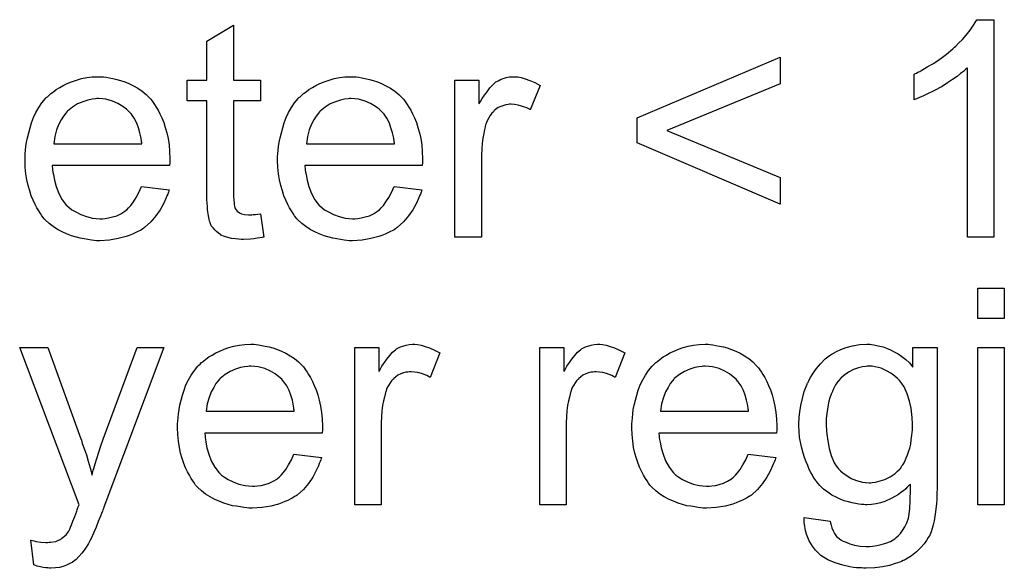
# Model space of a CAD drawing. Extents: x -1.3 to 9.2, y -4.6 to 3.5.
# Tile 152 of 215: x 5.049 to 5.413, y -0.489 to -0.287. Entities that reach past the tile are written whole.
import ezdxf

# ---------------------------------------------------------------- set-up
doc = ezdxf.new("R2010")
doc.units = 0
doc.layers.add('acc-ni-360-23-a_document', color=1, linetype='CONTINUOUS')

msp = doc.modelspace()

# ---------------------------------------------------------------- linework, layer by layer
at = {"layer": 'acc-ni-360-23-a_document', "color": 1}
for points in [[(5.40902, -0.366919), (5.399185, -0.366919), (5.399185, -0.304325), (5.399069, -0.304441), (5.398491, -0.304904), (5.397797, -0.305598), (5.39664, -0.306408), (5.395367, -0.307449), (5.393747, -0.308606), (5.391896, -0.309879), (5.389814, -0.311151), (5.389698, -0.311151), (5.389582, -0.311267), (5.388888, -0.31173), (5.387731, -0.312308), (5.386342, -0.313003), (5.384723, -0.313812), (5.382987, -0.314622), (5.381252, -0.315432), (5.379516, -0.316127), (5.379516, -0.306639), (5.379632, -0.306639), (5.379863, -0.306408), (5.380326, -0.306292), (5.380905, -0.305945), (5.381599, -0.305598), (5.382409, -0.305135), (5.384376, -0.303978), (5.38669, -0.302705), (5.389004, -0.301086), (5.391433, -0.299234), (5.393863, -0.297267), (5.393979, -0.297152), (5.394094, -0.297036), (5.394441, -0.296689), (5.394904, -0.296342), (5.395946, -0.295185), (5.397334, -0.293796), (5.398722, -0.292177), (5.400226, -0.290325), (5.401499, -0.288474), (5.402656, -0.286507), (5.40902, -0.286507), (5.40902, -0.366919)], [(5.127984, -0.308837), (5.137935, -0.308837), (5.137935, -0.316474), (5.127984, -0.316474), (5.127984, -0.350605), (5.127984, -0.350837), (5.127984, -0.351299), (5.127984, -0.351994), (5.1281, -0.352803), (5.128216, -0.354655), (5.128332, -0.355465), (5.128447, -0.356043), (5.128563, -0.356274), (5.12891, -0.356737), (5.129373, -0.357316), (5.130183, -0.357894), (5.130414, -0.35801), (5.130993, -0.358241), (5.132034, -0.358473), (5.133538, -0.358589), (5.134695, -0.358589), (5.135274, -0.358473), (5.136083, -0.358473), (5.137009, -0.358357), (5.137935, -0.358241), (5.139207, -0.366919), (5.138976, -0.366919), (5.138513, -0.367035), (5.137703, -0.36715), (5.136662, -0.367266), (5.135505, -0.367497), (5.134232, -0.367613), (5.131687, -0.367729), (5.130761, -0.367729), (5.129836, -0.367613), (5.128679, -0.367497), (5.12729, -0.367382), (5.125902, -0.367035), (5.124629, -0.366688), (5.123356, -0.366109), (5.123241, -0.365993), (5.122894, -0.365762), (5.122431, -0.365415), (5.121737, -0.364836), (5.121158, -0.364258), (5.120464, -0.363448), (5.11977, -0.362638), (5.119307, -0.361597), (5.119307, -0.361481), (5.119075, -0.361018), (5.11896, -0.360208), (5.118728, -0.359051), (5.118497, -0.357547), (5.118381, -0.356622), (5.118381, -0.35558), (5.118266, -0.354308), (5.11815, -0.353035), (5.11815, -0.351647), (5.11815, -0.350027), (5.11815, -0.316474), (5.110861, -0.316474), (5.110861, -0.308837), (5.11815, -0.308837), (5.11815, -0.294491), (5.127984, -0.28859), (5.127984, -0.308837)], [(5.329997, -0.310226), (5.288113, -0.327465), (5.329997, -0.34482), (5.329997, -0.354655), (5.277122, -0.331977), (5.277122, -0.322721), (5.329997, -0.300391), (5.329997, -0.310226)], [(5.079969, -0.30768), (5.080895, -0.307796), (5.082051, -0.308028), (5.083324, -0.308259), (5.084828, -0.308606), (5.086217, -0.308953), (5.087837, -0.309532), (5.089341, -0.31011), (5.09096, -0.31092), (5.09258, -0.311846), (5.0942, -0.312887), (5.095704, -0.31416), (5.097092, -0.315548), (5.097208, -0.315664), (5.09744, -0.315895), (5.097787, -0.316358), (5.098249, -0.317052), (5.098828, -0.317862), (5.099407, -0.318788), (5.100101, -0.319945), (5.100795, -0.321333), (5.101489, -0.322837), (5.102183, -0.324457), (5.102762, -0.326308), (5.10334, -0.328275), (5.103803, -0.330473), (5.10415, -0.332787), (5.104382, -0.335217), (5.104497, -0.337878), (5.104497, -0.337994), (5.104497, -0.338457), (5.104497, -0.339267), (5.104382, -0.340424), (5.060994, -0.340424), (5.060994, -0.340539), (5.060994, -0.340886), (5.06111, -0.341349), (5.06111, -0.342043), (5.061225, -0.342853), (5.061457, -0.343779), (5.061804, -0.345861), (5.062498, -0.348175), (5.063424, -0.350721), (5.064697, -0.353035), (5.066316, -0.355118), (5.066432, -0.355118), (5.066548, -0.355349), (5.067242, -0.355927), (5.068283, -0.356737), (5.069672, -0.357547), (5.071523, -0.358473), (5.073605, -0.359283), (5.075919, -0.359861), (5.077192, -0.359977), (5.078581, -0.360093), (5.079506, -0.360093), (5.080547, -0.359977), (5.08182, -0.359745), (5.083208, -0.359398), (5.084828, -0.358936), (5.086332, -0.358241), (5.087837, -0.357316), (5.087952, -0.3572), (5.088531, -0.356737), (5.089225, -0.356043), (5.090035, -0.355118), (5.09096, -0.353845), (5.092002, -0.352225), (5.093043, -0.350374), (5.093969, -0.348175), (5.10415, -0.349448), (5.10415, -0.349564), (5.104034, -0.349795), (5.103919, -0.350258), (5.103687, -0.350952), (5.10334, -0.351647), (5.102993, -0.352572), (5.102068, -0.354539), (5.100911, -0.356737), (5.099291, -0.359051), (5.09744, -0.36125), (5.095126, -0.363332), (5.09501, -0.363332), (5.094779, -0.363564), (5.094431, -0.363795), (5.093969, -0.364142), (5.093274, -0.364489), (5.09258, -0.364836), (5.091655, -0.365299), (5.090613, -0.365762), (5.089456, -0.366225), (5.088299, -0.366688), (5.085407, -0.367382), (5.082167, -0.36796), (5.078581, -0.368192), (5.077308, -0.368192), (5.076498, -0.368076), (5.075457, -0.36796), (5.074184, -0.367729), (5.072796, -0.367497), (5.071291, -0.367266), (5.068052, -0.36634), (5.066316, -0.365646), (5.064697, -0.364952), (5.062961, -0.364026), (5.061341, -0.362985), (5.059837, -0.361828), (5.058333, -0.36044), (5.058217, -0.360324), (5.057986, -0.360093), (5.057639, -0.35963), (5.057176, -0.358936), (5.056597, -0.358126), (5.056019, -0.3572), (5.055325, -0.356043), (5.054631, -0.35477), (5.053936, -0.353266), (5.053242, -0.351647), (5.052664, -0.349795), (5.052085, -0.347828), (5.051622, -0.345746), (5.051275, -0.343432), (5.051044, -0.341002), (5.050928, -0.338457), (5.050928, -0.338341), (5.050928, -0.337762), (5.050928, -0.337068), (5.051044, -0.336027), (5.05116, -0.334754), (5.051275, -0.333366), (5.051507, -0.331746), (5.051854, -0.330126), (5.052779, -0.326424), (5.053358, -0.324573), (5.054052, -0.322606), (5.054978, -0.320755), (5.056019, -0.319019), (5.057176, -0.317284), (5.058449, -0.315664), (5.058564, -0.315548), (5.058796, -0.315317), (5.059259, -0.31497), (5.059837, -0.314391), (5.060531, -0.313813), (5.061457, -0.313118), (5.062498, -0.312308), (5.063771, -0.311614), (5.065044, -0.310804), (5.066548, -0.31011), (5.068167, -0.309416), (5.069903, -0.308837), (5.071754, -0.308259), (5.073721, -0.307912), (5.075804, -0.30768), (5.078002, -0.307565), (5.079159, -0.307565), (5.079969, -0.30768)], [(5.173339, -0.30768), (5.174264, -0.307796), (5.175421, -0.308028), (5.176694, -0.308259), (5.178198, -0.308606), (5.179587, -0.308953), (5.181206, -0.309532), (5.182711, -0.31011), (5.18433, -0.31092), (5.18595, -0.311846), (5.18757, -0.312887), (5.189074, -0.31416), (5.190462, -0.315548), (5.190578, -0.315664), (5.19081, -0.315895), (5.191157, -0.316358), (5.191619, -0.317052), (5.192198, -0.317862), (5.192776, -0.318788), (5.193471, -0.319945), (5.194165, -0.321333), (5.194859, -0.322837), (5.195553, -0.324457), (5.196132, -0.326308), (5.19671, -0.328275), (5.197173, -0.330473), (5.19752, -0.332787), (5.197752, -0.335217), (5.197867, -0.337878), (5.197867, -0.337994), (5.197867, -0.338457), (5.197867, -0.339267), (5.197752, -0.340424), (5.154364, -0.340424), (5.154364, -0.340539), (5.154364, -0.340886), (5.15448, -0.341349), (5.15448, -0.342043), (5.154595, -0.342853), (5.154827, -0.343779), (5.155174, -0.345861), (5.155868, -0.348175), (5.156794, -0.350721), (5.158066, -0.353035), (5.159686, -0.355118), (5.159802, -0.355118), (5.159918, -0.355349), (5.160612, -0.355927), (5.161653, -0.356737), (5.163042, -0.357547), (5.164893, -0.358473), (5.166975, -0.359283), (5.169289, -0.359861), (5.170562, -0.359977), (5.17195, -0.360093), (5.172876, -0.360093), (5.173917, -0.359977), (5.17519, -0.359745), (5.176578, -0.359398), (5.178198, -0.358936), (5.179702, -0.358241), (5.181206, -0.357316), (5.181322, -0.3572), (5.181901, -0.356737), (5.182595, -0.356043), (5.183405, -0.355118), (5.18433, -0.353845), (5.185372, -0.352225), (5.186413, -0.350374), (5.187338, -0.348175), (5.19752, -0.349448), (5.19752, -0.349564), (5.197404, -0.349795), (5.197289, -0.350258), (5.197057, -0.350952), (5.19671, -0.351647), (5.196363, -0.352572), (5.195438, -0.354539), (5.19428, -0.356737), (5.192661, -0.359051), (5.19081, -0.36125), (5.188495, -0.363332), (5.18838, -0.363332), (5.188148, -0.363564), (5.187801, -0.363795), (5.187338, -0.364142), (5.186644, -0.364489), (5.18595, -0.364836), (5.185025, -0.365299), (5.183983, -0.365762), (5.182826, -0.366225), (5.181669, -0.366688), (5.178777, -0.367382), (5.175537, -0.36796), (5.17195, -0.368192), (5.170678, -0.368192), (5.169868, -0.368076), (5.168827, -0.36796), (5.167554, -0.367729), (5.166165, -0.367497), (5.164661, -0.367266), (5.161422, -0.36634), (5.159686, -0.365646), (5.158066, -0.364952), (5.156331, -0.364026), (5.154711, -0.362985), (5.153207, -0.361828), (5.151703, -0.36044), (5.151587, -0.360324), (5.151356, -0.360093), (5.151009, -0.35963), (5.150546, -0.358936), (5.149967, -0.358126), (5.149389, -0.3572), (5.148695, -0.356043), (5.148001, -0.35477), (5.147306, -0.353266), (5.146612, -0.351647), (5.146034, -0.349795), (5.145455, -0.347828), (5.144992, -0.345746), (5.144645, -0.343432), (5.144414, -0.341002), (5.144298, -0.338457), (5.144298, -0.338341), (5.144298, -0.337762), (5.144298, -0.337068), (5.144414, -0.336027), (5.144529, -0.334754), (5.144645, -0.333366), (5.144877, -0.331746), (5.145224, -0.330126), (5.146149, -0.326424), (5.146728, -0.324573), (5.147422, -0.322606), (5.148348, -0.320755), (5.149389, -0.319019), (5.150546, -0.317284), (5.151819, -0.315664), (5.151934, -0.315548), (5.152166, -0.315317), (5.152628, -0.31497), (5.153207, -0.314391), (5.153901, -0.313813), (5.154827, -0.313118), (5.155868, -0.312308), (5.157141, -0.311614), (5.158413, -0.310804), (5.159918, -0.31011), (5.161537, -0.309416), (5.163273, -0.308837), (5.165124, -0.308259), (5.167091, -0.307912), (5.169174, -0.30768), (5.171372, -0.307565), (5.172529, -0.307565), (5.173339, -0.30768)], [(5.23304, -0.30768), (5.234313, -0.307912), (5.235817, -0.308375), (5.237437, -0.308953), (5.239288, -0.309763), (5.241255, -0.310804), (5.237668, -0.319829), (5.237552, -0.319713), (5.23709, -0.319482), (5.236395, -0.319135), (5.23547, -0.318788), (5.234428, -0.318441), (5.233156, -0.318094), (5.231883, -0.317862), (5.23061, -0.317746), (5.230032, -0.317746), (5.229453, -0.317862), (5.228643, -0.317978), (5.227833, -0.318209), (5.226792, -0.318556), (5.225751, -0.319019), (5.224825, -0.319713), (5.22471, -0.319829), (5.224363, -0.32006), (5.224015, -0.320523), (5.223437, -0.321102), (5.222858, -0.321912), (5.22228, -0.322837), (5.221701, -0.323878), (5.221239, -0.325151), (5.221123, -0.325383), (5.221007, -0.326077), (5.220776, -0.327118), (5.220429, -0.328507), (5.220082, -0.330242), (5.21985, -0.332209), (5.219734, -0.334291), (5.219619, -0.336606), (5.219619, -0.366919), (5.209784, -0.366919), (5.209784, -0.308837), (5.218693, -0.308837), (5.218693, -0.317631), (5.218809, -0.317515), (5.219272, -0.316705), (5.21985, -0.315664), (5.220776, -0.314391), (5.221701, -0.313118), (5.222743, -0.31173), (5.223784, -0.310573), (5.224825, -0.309647), (5.224941, -0.309532), (5.225288, -0.3093), (5.225982, -0.308953), (5.226676, -0.308606), (5.227602, -0.308259), (5.228759, -0.307912), (5.229916, -0.30768), (5.231189, -0.307565), (5.231999, -0.307565), (5.23304, -0.30768)], [(5.078118, -0.315664), (5.077423, -0.315664), (5.076961, -0.315779), (5.075688, -0.315895), (5.074184, -0.316242), (5.072333, -0.316821), (5.070366, -0.317631), (5.068515, -0.318788), (5.066663, -0.320292), (5.066432, -0.320523), (5.065969, -0.321102), (5.065159, -0.322143), (5.064349, -0.323531), (5.063424, -0.325151), (5.062614, -0.327234), (5.06192, -0.329663), (5.061573, -0.332325), (5.094084, -0.332325), (5.094084, -0.332209), (5.094084, -0.331978), (5.093969, -0.33163), (5.093969, -0.331168), (5.093737, -0.329779), (5.09339, -0.328275), (5.092812, -0.326424), (5.092233, -0.324688), (5.091307, -0.322953), (5.090266, -0.321449), (5.090266, -0.321333), (5.090035, -0.321217), (5.089456, -0.320523), (5.088415, -0.319598), (5.087027, -0.318556), (5.085291, -0.317515), (5.083208, -0.316589), (5.080779, -0.315895), (5.079506, -0.315779), (5.078118, -0.315664)], [(5.171488, -0.315664), (5.170793, -0.315664), (5.170331, -0.315779), (5.169058, -0.315895), (5.167554, -0.316242), (5.165703, -0.316821), (5.163736, -0.317631), (5.161885, -0.318788), (5.160033, -0.320292), (5.159802, -0.320523), (5.159339, -0.321102), (5.158529, -0.322143), (5.157719, -0.323531), (5.156794, -0.325151), (5.155984, -0.327234), (5.15529, -0.329663), (5.154943, -0.332325), (5.187454, -0.332325), (5.187454, -0.332209), (5.187454, -0.331978), (5.187338, -0.33163), (5.187338, -0.331168), (5.187107, -0.329779), (5.18676, -0.328275), (5.186181, -0.326424), (5.185603, -0.324688), (5.184677, -0.322953), (5.183636, -0.321449), (5.183636, -0.321333), (5.183405, -0.321217), (5.182826, -0.320523), (5.181785, -0.319598), (5.180396, -0.318556), (5.178661, -0.317515), (5.176578, -0.316589), (5.174149, -0.315895), (5.172876, -0.315779), (5.171488, -0.315664)], [(5.412838, -0.396931), (5.403003, -0.396931), (5.403003, -0.385709), (5.412838, -0.385709), (5.412838, -0.396931)], [(5.136315, -0.406535), (5.13724, -0.40665), (5.138397, -0.406882), (5.13967, -0.407113), (5.141174, -0.40746), (5.142563, -0.407807), (5.144182, -0.408386), (5.145686, -0.408964), (5.147306, -0.409774), (5.148926, -0.4107), (5.150546, -0.411741), (5.15205, -0.413014), (5.153438, -0.414402), (5.153554, -0.414518), (5.153785, -0.414749), (5.154133, -0.415212), (5.154595, -0.415906), (5.155174, -0.416716), (5.155752, -0.417642), (5.156447, -0.418799), (5.157141, -0.420187), (5.157835, -0.421691), (5.158529, -0.423311), (5.159108, -0.425162), (5.159686, -0.427129), (5.160149, -0.429327), (5.160496, -0.431642), (5.160727, -0.434071), (5.160843, -0.436732), (5.160843, -0.436848), (5.160843, -0.437311), (5.160843, -0.438121), (5.160727, -0.439278), (5.11734, -0.439278), (5.11734, -0.439393), (5.11734, -0.43974), (5.117456, -0.440203), (5.117456, -0.440897), (5.117571, -0.441707), (5.117803, -0.442633), (5.11815, -0.444716), (5.118844, -0.44703), (5.11977, -0.449575), (5.121042, -0.451889), (5.122662, -0.453972), (5.122778, -0.453972), (5.122894, -0.454203), (5.123588, -0.454781), (5.124629, -0.455591), (5.126017, -0.456401), (5.127869, -0.457327), (5.129951, -0.458137), (5.132265, -0.458715), (5.133538, -0.458831), (5.134926, -0.458947), (5.135852, -0.458947), (5.136893, -0.458831), (5.138166, -0.4586), (5.139554, -0.458252), (5.141174, -0.45779), (5.142678, -0.457096), (5.144182, -0.45617), (5.144298, -0.456054), (5.144877, -0.455591), (5.145571, -0.454897), (5.146381, -0.453972), (5.147306, -0.452699), (5.148348, -0.451079), (5.149389, -0.449228), (5.150315, -0.44703), (5.160496, -0.448302), (5.160496, -0.448418), (5.16038, -0.448649), (5.160265, -0.449112), (5.160033, -0.449806), (5.159686, -0.450501), (5.159339, -0.451426), (5.158413, -0.453393), (5.157257, -0.455591), (5.155637, -0.457905), (5.153785, -0.460104), (5.151471, -0.462186), (5.151356, -0.462186), (5.151124, -0.462418), (5.150777, -0.462649), (5.150315, -0.462996), (5.14962, -0.463343), (5.148926, -0.46369), (5.148001, -0.464153), (5.146959, -0.464616), (5.145802, -0.465079), (5.144645, -0.465542), (5.141753, -0.466236), (5.138513, -0.466814), (5.134926, -0.467046), (5.133654, -0.467046), (5.132844, -0.46693), (5.131802, -0.466814), (5.13053, -0.466583), (5.129141, -0.466351), (5.127637, -0.46612), (5.124398, -0.465195), (5.122662, -0.4645), (5.121042, -0.463806), (5.119307, -0.46288), (5.117687, -0.461839), (5.116183, -0.460682), (5.114679, -0.459294), (5.114563, -0.459178), (5.114332, -0.458947), (5.113985, -0.458484), (5.113522, -0.45779), (5.112943, -0.45698), (5.112365, -0.456054), (5.111671, -0.454897), (5.110976, -0.453625), (5.110282, -0.45212), (5.109588, -0.450501), (5.10901, -0.448649), (5.108431, -0.446683), (5.107968, -0.4446), (5.107621, -0.442286), (5.10739, -0.439856), (5.107274, -0.437311), (5.107274, -0.437195), (5.107274, -0.436617), (5.107274, -0.435922), (5.10739, -0.434881), (5.107506, -0.433608), (5.107621, -0.43222), (5.107853, -0.4306), (5.1082, -0.42898), (5.109125, -0.425278), (5.109704, -0.423427), (5.110398, -0.42146), (5.111324, -0.419609), (5.112365, -0.417873), (5.113522, -0.416138), (5.114795, -0.414518), (5.11491, -0.414402), (5.115142, -0.414171), (5.115605, -0.413824), (5.116183, -0.413245), (5.116877, -0.412667), (5.117803, -0.411973), (5.118844, -0.411163), (5.120117, -0.410468), (5.12139, -0.409659), (5.122894, -0.408964), (5.124513, -0.40827), (5.126249, -0.407692), (5.1281, -0.407113), (5.130067, -0.406766), (5.13215, -0.406535), (5.134348, -0.406419), (5.135505, -0.406419), (5.136315, -0.406535)], [(5.196016, -0.406535), (5.197289, -0.406766), (5.198793, -0.407229), (5.200413, -0.407807), (5.202264, -0.408617), (5.204231, -0.409659), (5.200644, -0.418683), (5.200528, -0.418567), (5.200065, -0.418336), (5.199371, -0.417989), (5.198446, -0.417642), (5.197404, -0.417295), (5.196132, -0.416948), (5.194859, -0.416716), (5.193586, -0.416601), (5.193008, -0.416601), (5.192429, -0.416716), (5.191619, -0.416832), (5.19081, -0.417063), (5.189768, -0.41741), (5.188727, -0.417873), (5.187801, -0.418567), (5.187686, -0.418683), (5.187338, -0.418914), (5.186991, -0.419377), (5.186413, -0.419956), (5.185834, -0.420766), (5.185256, -0.421691), (5.184677, -0.422733), (5.184215, -0.424005), (5.184099, -0.424237), (5.183983, -0.424931), (5.183752, -0.425972), (5.183405, -0.427361), (5.183058, -0.429096), (5.182826, -0.431063), (5.182711, -0.433146), (5.182595, -0.43546), (5.182595, -0.465773), (5.17276, -0.465773), (5.17276, -0.407692), (5.181669, -0.407692), (5.181669, -0.416485), (5.181785, -0.416369), (5.182248, -0.415559), (5.182826, -0.414518), (5.183752, -0.413245), (5.184677, -0.411973), (5.185719, -0.410584), (5.18676, -0.409427), (5.187801, -0.408502), (5.187917, -0.408386), (5.188264, -0.408154), (5.188958, -0.407807), (5.189653, -0.40746), (5.190578, -0.407113), (5.191735, -0.406766), (5.192892, -0.406535), (5.194165, -0.406419), (5.194975, -0.406419), (5.196016, -0.406535)], [(5.264395, -0.406534), (5.265667, -0.406766), (5.267172, -0.407229), (5.268791, -0.407807), (5.270642, -0.408617), (5.272609, -0.409658), (5.269023, -0.418683), (5.268907, -0.418567), (5.268444, -0.418336), (5.26775, -0.417989), (5.266824, -0.417642), (5.265783, -0.417295), (5.26451, -0.416947), (5.263238, -0.416716), (5.261965, -0.4166), (5.261386, -0.4166), (5.260808, -0.416716), (5.259998, -0.416832), (5.259188, -0.417063), (5.258147, -0.41741), (5.257106, -0.417873), (5.25618, -0.418567), (5.256064, -0.418683), (5.255717, -0.418914), (5.25537, -0.419377), (5.254792, -0.419956), (5.254213, -0.420766), (5.253635, -0.421691), (5.253056, -0.422733), (5.252593, -0.424005), (5.252478, -0.424237), (5.252362, -0.424931), (5.252131, -0.425972), (5.251783, -0.427361), (5.251436, -0.429096), (5.251205, -0.431063), (5.251089, -0.433146), (5.250974, -0.43546), (5.250974, -0.465773), (5.241139, -0.465773), (5.241139, -0.407692), (5.250048, -0.407692), (5.250048, -0.416485), (5.250164, -0.416369), (5.250626, -0.415559), (5.251205, -0.414518), (5.252131, -0.413245), (5.253056, -0.411973), (5.254097, -0.410584), (5.255139, -0.409427), (5.25618, -0.408502), (5.256296, -0.408386), (5.256643, -0.408154), (5.257337, -0.407807), (5.258031, -0.40746), (5.258957, -0.407113), (5.260114, -0.406766), (5.261271, -0.406534), (5.262543, -0.406419), (5.263353, -0.406419), (5.264395, -0.406534)], [(5.304195, -0.406534), (5.305121, -0.40665), (5.306278, -0.406882), (5.307551, -0.407113), (5.309055, -0.40746), (5.310443, -0.407807), (5.312063, -0.408386), (5.313567, -0.408964), (5.315187, -0.409774), (5.316807, -0.4107), (5.318427, -0.411741), (5.319931, -0.413014), (5.321319, -0.414402), (5.321435, -0.414518), (5.321666, -0.414749), (5.322013, -0.415212), (5.322476, -0.415906), (5.323055, -0.416716), (5.323633, -0.417642), (5.324327, -0.418799), (5.325021, -0.420187), (5.325716, -0.421691), (5.32641, -0.423311), (5.326988, -0.425162), (5.327567, -0.427129), (5.32803, -0.429327), (5.328377, -0.431641), (5.328608, -0.434071), (5.328724, -0.436732), (5.328724, -0.436848), (5.328724, -0.437311), (5.328724, -0.438121), (5.328608, -0.439278), (5.285221, -0.439278), (5.285221, -0.439393), (5.285221, -0.43974), (5.285336, -0.440203), (5.285336, -0.440897), (5.285452, -0.441707), (5.285684, -0.442633), (5.286031, -0.444716), (5.286725, -0.447029), (5.28765, -0.449575), (5.288923, -0.451889), (5.290543, -0.453971), (5.290659, -0.453971), (5.290774, -0.454203), (5.291468, -0.454781), (5.29251, -0.455591), (5.293898, -0.456401), (5.295749, -0.457327), (5.297832, -0.458137), (5.300146, -0.458715), (5.301419, -0.458831), (5.302807, -0.458947), (5.303733, -0.458947), (5.304774, -0.458831), (5.306047, -0.458599), (5.307435, -0.458252), (5.309055, -0.45779), (5.310559, -0.457095), (5.312063, -0.45617), (5.312179, -0.456054), (5.312757, -0.455591), (5.313452, -0.454897), (5.314261, -0.453971), (5.315187, -0.452699), (5.316228, -0.451079), (5.31727, -0.449228), (5.318195, -0.447029), (5.328377, -0.448302), (5.328377, -0.448418), (5.328261, -0.448649), (5.328145, -0.449112), (5.327914, -0.449806), (5.327567, -0.4505), (5.32722, -0.451426), (5.326294, -0.453393), (5.325137, -0.455591), (5.323517, -0.457905), (5.321666, -0.460104), (5.319352, -0.462186), (5.319236, -0.462186), (5.319005, -0.462418), (5.318658, -0.462649), (5.318195, -0.462996), (5.317501, -0.463343), (5.316807, -0.46369), (5.315881, -0.464153), (5.31484, -0.464616), (5.313683, -0.465079), (5.312526, -0.465541), (5.309633, -0.466236), (5.306394, -0.466814), (5.302807, -0.467046), (5.301534, -0.467046), (5.300725, -0.46693), (5.299683, -0.466814), (5.29841, -0.466583), (5.297022, -0.466351), (5.295518, -0.46612), (5.292278, -0.465194), (5.290543, -0.4645), (5.288923, -0.463806), (5.287188, -0.46288), (5.285568, -0.461839), (5.284064, -0.460682), (5.28256, -0.459294), (5.282444, -0.459178), (5.282212, -0.458947), (5.281865, -0.458484), (5.281403, -0.45779), (5.280824, -0.45698), (5.280246, -0.456054), (5.279551, -0.454897), (5.278857, -0.453624), (5.278163, -0.45212), (5.277469, -0.4505), (5.27689, -0.448649), (5.276312, -0.446682), (5.275849, -0.4446), (5.275502, -0.442286), (5.27527, -0.439856), (5.275155, -0.437311), (5.275155, -0.437195), (5.275155, -0.436616), (5.275155, -0.435922), (5.27527, -0.434881), (5.275386, -0.433608), (5.275502, -0.43222), (5.275733, -0.4306), (5.27608, -0.42898), (5.277006, -0.425278), (5.277584, -0.423427), (5.278279, -0.42146), (5.279204, -0.419609), (5.280246, -0.417873), (5.281403, -0.416138), (5.282675, -0.414518), (5.282791, -0.414402), (5.283022, -0.414171), (5.283485, -0.413824), (5.284064, -0.413245), (5.284758, -0.412667), (5.285684, -0.411972), (5.286725, -0.411163), (5.287998, -0.410468), (5.28927, -0.409658), (5.290774, -0.408964), (5.292394, -0.40827), (5.29413, -0.407692), (5.295981, -0.407113), (5.297948, -0.406766), (5.30003, -0.406534), (5.302229, -0.406419), (5.303386, -0.406419), (5.304195, -0.406534)], [(5.363781, -0.406534), (5.364591, -0.40665), (5.365632, -0.406882), (5.366789, -0.407113), (5.368062, -0.40746), (5.369335, -0.407923), (5.370723, -0.408501), (5.372111, -0.409196), (5.373615, -0.410005), (5.375004, -0.410931), (5.376392, -0.412088), (5.377781, -0.413361), (5.379053, -0.414865), (5.379053, -0.407692), (5.388078, -0.407692), (5.388078, -0.457905), (5.388078, -0.458021), (5.388078, -0.458484), (5.388078, -0.459178), (5.388078, -0.460104), (5.387962, -0.461145), (5.387962, -0.462418), (5.387847, -0.463806), (5.387731, -0.46531), (5.387384, -0.468434), (5.386921, -0.471674), (5.386574, -0.473178), (5.386227, -0.474566), (5.385764, -0.475839), (5.385301, -0.476996), (5.385301, -0.477111), (5.385185, -0.477227), (5.384723, -0.477921), (5.384144, -0.478963), (5.383219, -0.480235), (5.381946, -0.481624), (5.380442, -0.483128), (5.378591, -0.484632), (5.376508, -0.485905), (5.376392, -0.485905), (5.376277, -0.48602), (5.37593, -0.486252), (5.375467, -0.486368), (5.374888, -0.486715), (5.374194, -0.486946), (5.372458, -0.487524), (5.370376, -0.488219), (5.367831, -0.488682), (5.364938, -0.489144), (5.361814, -0.48926), (5.360773, -0.48926), (5.360079, -0.489144), (5.359153, -0.489144), (5.358227, -0.489029), (5.35707, -0.488913), (5.355798, -0.488682), (5.353137, -0.488103), (5.35036, -0.487293), (5.347583, -0.486136), (5.345038, -0.484516), (5.344922, -0.484401), (5.344806, -0.484285), (5.343996, -0.483591), (5.343071, -0.482549), (5.341914, -0.481045), (5.340757, -0.479078), (5.339715, -0.476649), (5.339368, -0.47526), (5.339137, -0.473756), (5.338905, -0.472252), (5.338905, -0.470517), (5.348509, -0.471789), (5.348509, -0.472021), (5.348624, -0.472483), (5.348856, -0.473293), (5.349087, -0.474335), (5.34955, -0.475376), (5.350128, -0.476417), (5.350823, -0.477459), (5.351748, -0.478269), (5.35198, -0.478384), (5.352442, -0.478731), (5.353252, -0.479194), (5.354409, -0.479657), (5.355798, -0.480235), (5.357533, -0.480698), (5.359616, -0.481045), (5.361814, -0.481161), (5.362971, -0.481161), (5.364128, -0.481045), (5.365748, -0.480814), (5.367368, -0.480467), (5.369103, -0.480004), (5.370839, -0.47931), (5.372343, -0.478384), (5.372458, -0.478269), (5.372921, -0.477921), (5.373615, -0.477227), (5.374425, -0.476417), (5.375235, -0.47526), (5.376045, -0.473988), (5.376855, -0.472483), (5.377434, -0.470748), (5.377434, -0.470632), (5.377549, -0.47017), (5.377665, -0.469244), (5.377781, -0.468087), (5.377896, -0.467277), (5.377896, -0.466351), (5.378012, -0.46531), (5.378012, -0.464153), (5.378012, -0.46288), (5.378128, -0.461376), (5.378128, -0.459872), (5.378128, -0.458137), (5.378012, -0.458252), (5.377781, -0.458484), (5.377434, -0.458831), (5.376971, -0.459294), (5.376392, -0.459872), (5.375582, -0.460566), (5.374657, -0.461261), (5.373731, -0.461955), (5.371301, -0.463343), (5.36864, -0.464616), (5.367136, -0.465079), (5.365516, -0.465426), (5.363781, -0.465657), (5.362046, -0.465773), (5.361467, -0.465773), (5.360889, -0.465657), (5.360079, -0.465657), (5.359037, -0.465541), (5.35788, -0.46531), (5.356608, -0.465079), (5.355219, -0.464732), (5.353715, -0.464269), (5.352211, -0.46369), (5.350707, -0.462996), (5.349087, -0.462186), (5.347583, -0.461145), (5.346079, -0.459988), (5.34469, -0.458715), (5.343418, -0.457211), (5.343302, -0.457095), (5.343186, -0.456864), (5.342839, -0.456286), (5.342377, -0.455707), (5.341914, -0.454781), (5.341335, -0.453856), (5.340757, -0.452699), (5.340178, -0.45131), (5.3396, -0.449922), (5.339021, -0.448302), (5.338443, -0.446682), (5.33798, -0.444831), (5.33717, -0.440897), (5.337054, -0.438699), (5.336939, -0.436501), (5.336939, -0.436385), (5.336939, -0.436154), (5.336939, -0.435691), (5.336939, -0.435112), (5.337054, -0.434303), (5.337054, -0.433493), (5.337286, -0.43141), (5.337633, -0.429096), (5.338211, -0.426551), (5.338905, -0.423889), (5.339947, -0.421228), (5.339947, -0.421113), (5.340062, -0.420881), (5.340294, -0.420534), (5.340525, -0.420071), (5.34122, -0.418799), (5.342145, -0.417179), (5.343418, -0.415443), (5.344922, -0.413708), (5.346657, -0.411857), (5.348624, -0.410353), (5.34874, -0.410353), (5.348856, -0.410237), (5.349203, -0.410005), (5.349666, -0.409774), (5.350823, -0.40908), (5.352442, -0.408386), (5.354409, -0.407692), (5.356723, -0.406997), (5.359269, -0.406534), (5.362046, -0.406419), (5.363087, -0.406419), (5.363781, -0.406534)], [(5.080085, -0.466699), (5.080085, -0.466814), (5.079969, -0.467161), (5.079738, -0.467624), (5.079506, -0.468203), (5.079159, -0.469013), (5.078812, -0.469938), (5.078002, -0.471905), (5.077192, -0.474103), (5.076266, -0.476302), (5.075341, -0.478269), (5.074878, -0.479079), (5.074531, -0.479888), (5.074415, -0.48012), (5.074068, -0.480698), (5.07349, -0.481508), (5.072796, -0.48255), (5.07187, -0.483707), (5.070829, -0.484863), (5.069787, -0.486021), (5.068515, -0.486946), (5.068399, -0.487062), (5.067936, -0.487293), (5.067242, -0.48764), (5.066201, -0.488103), (5.065044, -0.488566), (5.063655, -0.488913), (5.062151, -0.489144), (5.060416, -0.48926), (5.059953, -0.48926), (5.059374, -0.489144), (5.058564, -0.489144), (5.057639, -0.488913), (5.056597, -0.488682), (5.05544, -0.48845), (5.054168, -0.487987), (5.053127, -0.478847), (5.053242, -0.478847), (5.053705, -0.478963), (5.054283, -0.479079), (5.054978, -0.47931), (5.056829, -0.479657), (5.05868, -0.479773), (5.059259, -0.479773), (5.059837, -0.479657), (5.060531, -0.479657), (5.062267, -0.47931), (5.063077, -0.478963), (5.063887, -0.478616), (5.064002, -0.478616), (5.064234, -0.478384), (5.064581, -0.478153), (5.065044, -0.477806), (5.066085, -0.47688), (5.067011, -0.475608), (5.067011, -0.475492), (5.067242, -0.47526), (5.067473, -0.474798), (5.067705, -0.474103), (5.068167, -0.473178), (5.06863, -0.471789), (5.069324, -0.47017), (5.070019, -0.468203), (5.070019, -0.468087), (5.07025, -0.467624), (5.070481, -0.466814), (5.070944, -0.465773), (5.048961, -0.407692), (5.059374, -0.407692), (5.071523, -0.44136), (5.071523, -0.441476), (5.071639, -0.441592), (5.071754, -0.441939), (5.07187, -0.442517), (5.072101, -0.443096), (5.072333, -0.44379), (5.072911, -0.44541), (5.073605, -0.447377), (5.0743, -0.449691), (5.074994, -0.45212), (5.075688, -0.454781), (5.075688, -0.454666), (5.075804, -0.454434), (5.075919, -0.454087), (5.076035, -0.453625), (5.076151, -0.453046), (5.076382, -0.452352), (5.076845, -0.450616), (5.077423, -0.448649), (5.078233, -0.446335), (5.078928, -0.444021), (5.079853, -0.441592), (5.092349, -0.407692), (5.102183, -0.407692), (5.080085, -0.466699)], [(5.412838, -0.465773), (5.403003, -0.465773), (5.403003, -0.407692), (5.412838, -0.407692), (5.412838, -0.465773)], [(5.134464, -0.414518), (5.133769, -0.414518), (5.133307, -0.414634), (5.132034, -0.414749), (5.13053, -0.415096), (5.128679, -0.415675), (5.126712, -0.416485), (5.12486, -0.417642), (5.123009, -0.419146), (5.122778, -0.419377), (5.122315, -0.419956), (5.121505, -0.420997), (5.120695, -0.422385), (5.11977, -0.424005), (5.11896, -0.426088), (5.118266, -0.428518), (5.117918, -0.431179), (5.15043, -0.431179), (5.15043, -0.431063), (5.15043, -0.430832), (5.150315, -0.430485), (5.150315, -0.430022), (5.150083, -0.428633), (5.149736, -0.427129), (5.149158, -0.425278), (5.148579, -0.423543), (5.147653, -0.421807), (5.146612, -0.420303), (5.146612, -0.420187), (5.146381, -0.420072), (5.145802, -0.419377), (5.144761, -0.418452), (5.143373, -0.41741), (5.141637, -0.416369), (5.139554, -0.415443), (5.137125, -0.414749), (5.135852, -0.414634), (5.134464, -0.414518)], [(5.302344, -0.414518), (5.30165, -0.414518), (5.301187, -0.414634), (5.299915, -0.414749), (5.29841, -0.415096), (5.296559, -0.415675), (5.294592, -0.416485), (5.292741, -0.417642), (5.29089, -0.419146), (5.290659, -0.419377), (5.290196, -0.419956), (5.289386, -0.420997), (5.288576, -0.422385), (5.28765, -0.424005), (5.286841, -0.426088), (5.286146, -0.428517), (5.285799, -0.431179), (5.318311, -0.431179), (5.318311, -0.431063), (5.318311, -0.430832), (5.318195, -0.430484), (5.318195, -0.430022), (5.317964, -0.428633), (5.317617, -0.427129), (5.317038, -0.425278), (5.31646, -0.423542), (5.315534, -0.421807), (5.314493, -0.420303), (5.314493, -0.420187), (5.314261, -0.420071), (5.313683, -0.419377), (5.312642, -0.418452), (5.311253, -0.41741), (5.309518, -0.416369), (5.307435, -0.415443), (5.305005, -0.414749), (5.303733, -0.414634), (5.302344, -0.414518)], [(5.364012, -0.414518), (5.362161, -0.414518), (5.361698, -0.414634), (5.360426, -0.414749), (5.358922, -0.415212), (5.35707, -0.415791), (5.355219, -0.416832), (5.353368, -0.418104), (5.352442, -0.41903), (5.351517, -0.419956), (5.351517, -0.420071), (5.351285, -0.420187), (5.351054, -0.420534), (5.350823, -0.420997), (5.350475, -0.42146), (5.350128, -0.422154), (5.349666, -0.422964), (5.349319, -0.423889), (5.348856, -0.424931), (5.348393, -0.426204), (5.348046, -0.427476), (5.347699, -0.428865), (5.347467, -0.430484), (5.347236, -0.432104), (5.347005, -0.43384), (5.347005, -0.435807), (5.347005, -0.435922), (5.347005, -0.436269), (5.347005, -0.436848), (5.34712, -0.437658), (5.34712, -0.438583), (5.347236, -0.43974), (5.347583, -0.44217), (5.348162, -0.444947), (5.348856, -0.447608), (5.350013, -0.450269), (5.350707, -0.451426), (5.351517, -0.452467), (5.351748, -0.452699), (5.352327, -0.453277), (5.353252, -0.454087), (5.354641, -0.455013), (5.356261, -0.456054), (5.358227, -0.456864), (5.360426, -0.457442), (5.361583, -0.457558), (5.362855, -0.457674), (5.36355, -0.457674), (5.364012, -0.457558), (5.365285, -0.457442), (5.366905, -0.45698), (5.36864, -0.456401), (5.370607, -0.455476), (5.372458, -0.454203), (5.373384, -0.453393), (5.37431, -0.452467), (5.37431, -0.452352), (5.374541, -0.452236), (5.374773, -0.451889), (5.375004, -0.451426), (5.375351, -0.450963), (5.375814, -0.450269), (5.376161, -0.449459), (5.376624, -0.448418), (5.377087, -0.447377), (5.377434, -0.44622), (5.377896, -0.444831), (5.378243, -0.443327), (5.378475, -0.441823), (5.378706, -0.440087), (5.378938, -0.438121), (5.378938, -0.436154), (5.378938, -0.436038), (5.378938, -0.435691), (5.378938, -0.435112), (5.378822, -0.434418), (5.378822, -0.433493), (5.378706, -0.432451), (5.378359, -0.430137), (5.377781, -0.427476), (5.376971, -0.424815), (5.375814, -0.422154), (5.375004, -0.420997), (5.374194, -0.419956), (5.374194, -0.41984), (5.373963, -0.419724), (5.373384, -0.419146), (5.372343, -0.41822), (5.370954, -0.417179), (5.369335, -0.416253), (5.367368, -0.415328), (5.365169, -0.414749), (5.364012, -0.414518)]]:
    msp.add_lwpolyline(points, dxfattribs=at)

doc.saveas('drawing.dxf')
